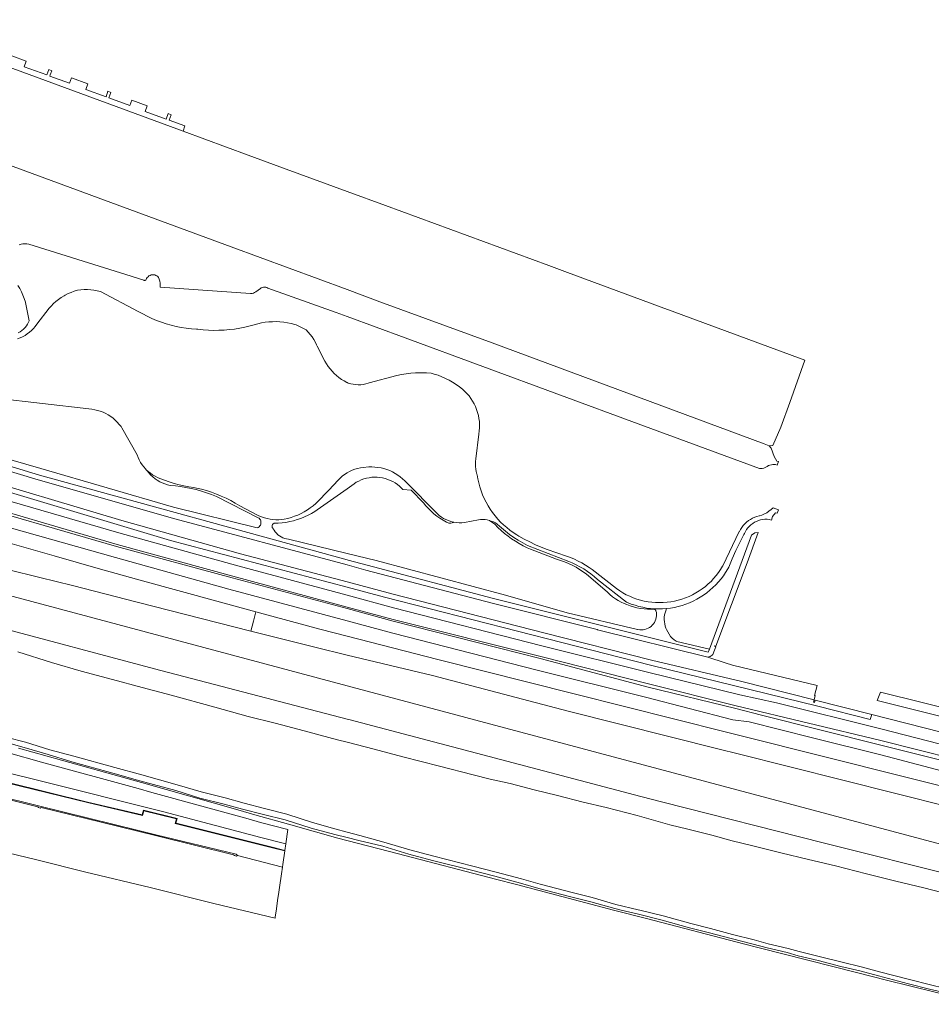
# Model space of a CAD drawing. Header units: metres. Extents: x 125158 to 132124, y 450612 to 454469.
# Tile 172 of 173: x 130869 to 131233, y 453762 to 454156. Entities that reach past the tile are written whole.
import ezdxf

# ---------------------------------------------------------------- set-up
doc = ezdxf.new("R2010")
doc.units = ezdxf.units.M
doc.linetypes.add('IE-TERREINAFSCHEIDING', pattern=[10, 8, -2])
for name, color, linetype, lineweight in [('B-XX-GR-BEPLANTING_CULTUUR_BOSPLANTSOEN-GV', 8, 'Continuous', 18), ('B-XX-IE-TERREINAFSCHEIDING-G', 8, 'IE-TERREINAFSCHEIDING', 18), ('B-XX-IE-TERREINAFSCHEIDING-GV', 8, 'Continuous', 18), ('B-XX-OG-TERREIN_CULTUURSCHEIDING-GV', 8, 'Continuous', 18), ('B-XX-OG-WATER-GV', 8, 'Continuous', 18), ('B-XX-OG-WATER_SLOOT-GV', 8, 'Continuous', 18), ('B-XX-OG-WEG-GV', 8, 'Continuous', 18)]:
    doc.layers.add(name, color=color, linetype=linetype, lineweight=lineweight)

msp = doc.modelspace()

# ---------------------------------------------------------------- linework, layer by layer
at = {"layer": 'B-XX-GR-BEPLANTING_CULTUUR_BOSPLANTSOEN-GV'}
msp.add_lwpolyline([(130826.57, 453991.24), (130877.81, 453976.44), (130930.67, 453960.96), (130964.17, 453952.69), (130964.55, 453952.88), (130964.9, 453953.13), (130965.18, 453953.45), (130965.41, 453953.81), (130965.57, 453954.21), (130965.64, 453954.63), (130965.64, 453955.05), (130965.56, 453955.47), (130965.4, 453955.87), (130965.18, 453956.23), (130964.88, 453956.54), (130964.81, 453956.6), (130947.9, 453965.23), (130945.93, 453966.02), (130943.92, 453966.74), (130941.89, 453967.39), (130939.84, 453967.96), (130937.77, 453968.45), (130935.68, 453968.86), (130933.57, 453969.19), (130931.46, 453969.45), (130929.41, 453969.61), (130928.33, 453969.89), (130927.27, 453970.23), (130926.23, 453970.66), (130925.23, 453971.15), (130924.27, 453971.72), (130923.35, 453972.35), (130922.48, 453973.05), (130921.65, 453973.8), (130920.89, 453974.62), (130920.19, 453975.49), (130919.88, 453975.9), (130919.57, 453976.23), (130918.84, 453977.05), (130918.18, 453977.93), (130917.58, 453978.85), (130917.05, 453979.82), (130916.59, 453980.82), (130916.2, 453981.85), (130910.13, 453992.61), (130909.78, 453993.13), (130909.07, 453994.05), (130908.3, 453994.93), (130907.47, 453995.74), (130906.59, 453996.5), (130905.65, 453997.19), (130904.67, 453997.82), (130903.65, 453998.38), (130902.6, 453998.87), (130901.51, 453999.29), (130900.4, 453999.63), (130899.27, 453999.89), (130898.12, 454000.07), (130896.96, 454000.18), (130859.85, 454004.46)], dxfattribs=at)
at = {"layer": 'B-XX-IE-TERREINAFSCHEIDING-G'}
msp.add_lwpolyline([(130975.13, 453823.79), (130970.56, 453824.9), (130931.77, 453834.64), (130931.52, 453834.7), (130932.01, 453836.55), (130918.83, 453839.83), (130918.32, 453837.93), (130896.37, 453843.12), (130864.22, 453851), (130832.65, 453858.8), (130801.66, 453866.31), (130762.95, 453875.75), (130724.09, 453885.19), (130716.5, 453887.03), (130677.63, 453896.5), (130657.86, 453901.32)], dxfattribs=at)
at = {"layer": 'B-XX-IE-TERREINAFSCHEIDING-GV'}
msp.add_lwpolyline([(130864.19, 453850.91), (130896.35, 453843.02), (130918.39, 453837.81), (130918.9, 453839.71), (130931.89, 453836.47), (130931.4, 453834.62), (130970.2, 453824.89), (130975.11, 453823.69), (130975.14, 453823.89), (130970.59, 453824.99), (130931.79, 453834.73), (130931.65, 453834.77), (130932.13, 453836.62), (130918.76, 453839.95), (130918.24, 453838.05), (130896.39, 453843.21), (130864.24, 453851.1)], dxfattribs=at)
at = {"layer": 'B-XX-OG-TERREIN_CULTUURSCHEIDING-GV'}
for points in [[(130841.32, 454106.36), (130953.8, 454064.95), (131000, 454047.85), (131013.04, 454043.02), (131058, 454026.58), (131166.49, 453986.26), (131168.56, 453985.46), (131169.97, 453985.61), (131173.2, 453992.93), (131176.82, 454002.77), (131182.83, 454019.65), (131128.34, 454039.75), (131127.97, 454039.89), (131088.04, 454054.65), (131080.51, 454057.44), (131015.42, 454081.42), (131000, 454087.1), (130975.77, 454096.02), (130960.59, 454101.6), (130934.56, 454111.2), (130893.78, 454126.23), (130813.59, 454155.66)], [(130859.85, 454004.46), (130896.96, 454000.18), (130898.12, 454000.07), (130899.27, 453999.89), (130900.4, 453999.63), (130901.51, 453999.29), (130902.6, 453998.87), (130903.65, 453998.38), (130904.67, 453997.82), (130905.65, 453997.19), (130906.59, 453996.5), (130907.47, 453995.74), (130908.3, 453994.93), (130909.07, 453994.05), (130909.78, 453993.13), (130910.13, 453992.61), (130916.2, 453981.85), (130916.59, 453980.82), (130917.05, 453979.82), (130917.58, 453978.85), (130918.18, 453977.93), (130918.84, 453977.05), (130919.57, 453976.23), (130919.88, 453975.9), (130920.65, 453975.2), (130921.5, 453974.51), (130922.4, 453973.88), (130923.35, 453973.32), (130924.34, 453972.84), (130925.25, 453972.44), (130927.13, 453971.7), (130929.04, 453971.03), (130930.97, 453970.43), (130932.93, 453969.92), (130934.9, 453969.48), (130936.89, 453969.12), (130938.89, 453968.84), (130939.9, 453968.62), (130941.93, 453968.14), (130943.93, 453967.57), (130945.92, 453966.92), (130947.88, 453966.21), (130949.8, 453965.41), (130951.7, 453964.55), (130953.56, 453963.61), (130955.38, 453962.6), (130957.17, 453961.52), (130964.05, 453957.96), (130964.84, 453957.56), (130965.91, 453957.1), (130967.01, 453956.71), (130968.14, 453956.4), (130969.28, 453956.16), (130970.44, 453956.01), (130971.6, 453955.93), (130972.77, 453955.93), (130973.94, 453956.01), (130974.92, 453956.18), (130976.32, 453956.47), (130977.7, 453956.85), (130979.05, 453957.31), (130980.38, 453957.83), (130981.68, 453958.44), (130982.93, 453959.11), (130984.16, 453959.85), (130985.33, 453960.66), (130986.46, 453961.54), (130987.54, 453962.47), (130988.57, 453963.47), (130995.42, 453970.61), (130995.67, 453970.92), (130996.43, 453971.79), (130997.24, 453972.59), (130998.11, 453973.34), (130999.03, 453974.03), (131000, 453974.65), (131000.99, 453975.2), (131002.04, 453975.68), (131003.11, 453976.08), (131004.21, 453976.41), (131005.33, 453976.67), (131006.47, 453976.84), (131008.71, 453977.03), (131009.93, 453977.06), (131011.15, 453977.01), (131012.37, 453976.87), (131013.57, 453976.66), (131014.76, 453976.37), (131015.93, 453976), (131017.07, 453975.55), (131018.18, 453975.04), (131019.25, 453974.45), (131020.28, 453973.79), (131021.26, 453973.07), (131022.2, 453972.28), (131023.08, 453971.44), (131036.36, 453958.01), (131036.81, 453957.65), (131037.67, 453957.03), (131038.57, 453956.48), (131039.51, 453956.01), (131040.49, 453955.6), (131041.49, 453955.28), (131042.52, 453955.02), (131042.67, 453954.99), (131043.72, 453954.83), (131044.77, 453954.74), (131045.83, 453954.73), (131046.88, 453954.81), (131052.55, 453955.89), (131053.3, 453955.98), (131054.2, 453956.02), (131055.1, 453955.98), (131055.99, 453955.86), (131056.87, 453955.66), (131057.59, 453955.43), (131058.42, 453955.09), (131059.23, 453954.67), (131059.99, 453954.19), (131060.11, 453954.08), (131061.66, 453952.7), (131063.27, 453951.37), (131064.93, 453950.11), (131066.64, 453948.91), (131068.39, 453947.78), (131070.18, 453946.71), (131072.02, 453945.72), (131088.54, 453939.3), (131089.91, 453938.72), (131091.48, 453937.98), (131093.01, 453937.17), (131094.5, 453936.28), (131095.95, 453935.33), (131097.36, 453934.32), (131098.71, 453933.24), (131100.02, 453932.09), (131111.59, 453923.06), (131112, 453922.88), (131113.48, 453922.29), (131114.98, 453921.77), (131116.51, 453921.33), (131118.06, 453920.97), (131119.63, 453920.69), (131121.2, 453920.48), (131122.79, 453920.36), (131124.38, 453920.31), (131125.97, 453920.35), (131127.56, 453920.46), (131129.14, 453920.66), (131130.7, 453920.93), (131132.26, 453921.28), (131133.79, 453921.71), (131135.3, 453922.22), (131136.78, 453922.79), (131138.23, 453923.45), (131139.64, 453924.18), (131141.02, 453924.97), (131142.36, 453925.84), (131143.65, 453926.77), (131144.89, 453927.76), (131146.08, 453928.82), (131147.22, 453929.93), (131148.3, 453931.1), (131149.31, 453932.33), (131150.27, 453933.6), (131151.16, 453934.92), (131151.98, 453936.28), (131152.4, 453937.03), (131153.81, 453940.34), (131155.29, 453943.62), (131156.85, 453946.86), (131158.47, 453950.06), (131158.7, 453950.5), (131159.08, 453951.27), (131159.54, 453952.01), (131160.05, 453952.71), (131160.64, 453953.35), (131161.27, 453953.93), (131161.96, 453954.46), (131162.7, 453954.92), (131163.47, 453955.3), (131164.27, 453955.62), (131165.11, 453955.86), (131165.96, 453956.02), (131166.82, 453956.11), (131167.68, 453956.11), (131168.55, 453956.03), (131168.57, 453956.03), (131169.52, 453955.84), (131169.93, 453957.22), (131171.09, 453958.77), (131171.68, 453958.53), (131172.29, 453959.89), (131170.12, 453960.67), (131169.32, 453959.97), (131168.46, 453959.33), (131167.57, 453958.76), (131166.62, 453958.25), (131165.65, 453957.82), (131164.64, 453957.46), (131164.58, 453957.44), (131163.66, 453957.22), (131162.76, 453956.92), (131161.89, 453956.54), (131161.05, 453956.1), (131160.26, 453955.58), (131159.51, 453955), (131158.81, 453954.36), (131158.17, 453953.66), (131157.59, 453952.91), (131157.08, 453952.11), (131156.63, 453951.28), (131156.62, 453951.25), (131150.04, 453937.53), (131149.95, 453937.38), (131149.16, 453936.07), (131148.29, 453934.82), (131147.37, 453933.61), (131146.38, 453932.45), (131145.33, 453931.34), (131144.22, 453930.29), (131143.06, 453929.3), (131141.85, 453928.37), (131140.59, 453927.51), (131139.29, 453926.71), (131137.95, 453925.99), (131136.58, 453925.33), (131135.17, 453924.75), (131133.73, 453924.24), (131132.27, 453923.81), (131130.78, 453923.45), (131129.28, 453923.18), (131127.77, 453922.98), (131126.25, 453922.86), (131124.73, 453922.83), (131123.2, 453922.87), (131121.68, 453922.99), (131120.17, 453923.19), (131118.67, 453923.47), (131117.19, 453923.83), (131115.73, 453924.27), (131114.29, 453924.78), (131112.89, 453925.36), (131111.51, 453926.02), (131110.17, 453926.76), (131108.87, 453927.55), (131107.62, 453928.42), (131097.84, 453936.03), (131096.67, 453936.87), (131095.25, 453937.8), (131093.8, 453938.67), (131092.3, 453939.46), (131090.77, 453940.18), (131089.2, 453940.84), (131087.61, 453941.41), (131079.87, 453944.05), (131077.53, 453944.99), (131075.25, 453945.98), (131073, 453947.06), (131070.79, 453948.2), (131068.61, 453949.41), (131067.77, 453949.92), (131066.38, 453950.81), (131065.05, 453951.77), (131063.76, 453952.8), (131062.52, 453953.88), (131061.34, 453955.03), (131060.21, 453956.23), (131059.15, 453957.48), (131058.14, 453958.79), (131057.2, 453960.14), (131056.33, 453961.53), (131055.52, 453962.97), (131054.79, 453964.45), (131054.13, 453965.95), (131053.54, 453967.49), (131053.03, 453969.06), (131052.6, 453970.64), (131052.24, 453972.25), (131051.96, 453973.87), (131051.86, 453974.19), (131051.6, 453975.17), (131051.42, 453976.17), (131051.32, 453977.18), (131051.3, 453978.2), (131051.36, 453979.21), (131051.49, 453980.22), (131052.64, 453990.06), (131052.66, 453990.16), (131052.82, 453991.39), (131052.91, 453992.63), (131052.91, 453993.88), (131052.83, 453995.12), (131052.68, 453996.36), (131052.44, 453997.58), (131052.13, 453998.79), (131051.74, 453999.97), (131051.28, 454001.13), (131050.74, 454002.25), (131050.13, 454003.34), (131049.45, 454004.38), (131048.71, 454005.38), (131047.9, 454006.33), (131047.04, 454007.23), (131046.12, 454008.07), (131044.85, 454009.07), (131043.53, 454010), (131042.17, 454010.87), (131040.76, 454011.67), (131039.32, 454012.4), (131037.84, 454013.05), (131036.34, 454013.64), (131034.8, 454014.14), (131033.61, 454014.48), (131031.72, 454014.61), (131029.84, 454014.66), (131027.95, 454014.63), (131027.51, 454014.61), (131027.31, 454014.6), (131025.43, 454014.47), (131023.56, 454014.25), (131021.7, 454013.95), (131019.85, 454013.58), (131008.82, 454010.6), (131008.41, 454010.46), (131007.45, 454010.19), (131006.46, 454010), (131005.46, 454009.89), (131004.45, 454009.85), (131003.45, 454009.9), (131002.45, 454010.03), (131001.47, 454010.23), (131000.5, 454010.52), (131000, 454010.75), (130999.9, 454010.8), (130998.8, 454011.37), (130997.75, 454012.02), (130996.74, 454012.73), (130995.77, 454013.5), (130994.86, 454014.34), (130994.01, 454015.23), (130993.21, 454016.18), (130992.48, 454017.17), (130991.81, 454018.22), (130991.21, 454019.3), (130988.08, 454025.29), (130987.84, 454025.85), (130987.3, 454026.94), (130986.7, 454027.99), (130986.03, 454029), (130985.29, 454029.97), (130984.5, 454030.88), (130983.64, 454031.73), (130979.69, 454033.75), (130979.12, 454033.93), (130977.68, 454034.31), (130976.21, 454034.62), (130974.73, 454034.84), (130973.24, 454034.99), (130971.75, 454035.06), (130970.25, 454035.05), (130968.76, 454034.96), (130967.27, 454034.79), (130965.8, 454034.54), (130964.34, 454034.21), (130962.9, 454033.8), (130961.27, 454033.35), (130959.24, 454032.86), (130957.18, 454032.45), (130955.11, 454032.12), (130953.04, 454031.87), (130950.95, 454031.7), (130948.85, 454031.6), (130946.76, 454031.59), (130944.67, 454031.66), (130942.58, 454031.8), (130940.49, 454032.03), (130939.89, 454032.06), (130937.86, 454032.22), (130935.83, 454032.47), (130933.81, 454032.79), (130931.81, 454033.19), (130929.82, 454033.67), (130927.86, 454034.23), (130925.92, 454034.86), (130924, 454035.57), (130922.11, 454036.36), (130920.26, 454037.22), (130918.44, 454038.14), (130916.66, 454039.14), (130901.53, 454047.09), (130900.26, 454047.4), (130898.96, 454047.63), (130897.66, 454047.78), (130896.35, 454047.85), (130895.03, 454047.84), (130893.72, 454047.76), (130892.42, 454047.59), (130892.37, 454047.58), (130891.1, 454047.21), (130889.87, 454046.76), (130888.66, 454046.24), (130887.48, 454045.65), (130887.03, 454045.4), (130885.91, 454044.71), (130884.83, 454043.95), (130883.8, 454043.13), (130882.83, 454042.25), (130881.91, 454041.31), (130881.15, 454040.45), (130876.14, 454034), (130875.5, 454033.12), (130874.8, 454032.29), (130874.04, 454031.52), (130873.23, 454030.8), (130872.36, 454030.15), (130871.45, 454029.56), (130870.5, 454029.03), (130869.51, 454028.58), (130868.49, 454028.21)], [(130826.89, 453989), (130877.25, 453973.74), (131000, 453939.94), (131000.52, 453939.8), (131008.08, 453937.77), (131058.48, 453924.51), (131144.25, 453903.12), (131144.71, 453904.28), (131131.72, 453907.28), (131131.36, 453907.5), (131130.57, 453908.03), (131129.83, 453908.62), (131129.14, 453909.28), (131127.54, 453912.11), (131127.33, 453912.61), (131127.04, 453913.46), (131126.83, 453914.33), (131126.7, 453915.22), (131126.64, 453916.11), (131126.67, 453917.01), (131126.77, 453917.9), (131126.96, 453918.77), (131127.22, 453919.63), (131127.56, 453920.46), (131125.97, 453920.35), (131124.38, 453920.31), (131122.79, 453920.36), (131121.2, 453920.48), (131119.63, 453920.69), (131118.06, 453920.97), (131116.51, 453921.33), (131114.98, 453921.77), (131113.48, 453922.29), (131112, 453922.88), (131111.59, 453923.06), (131100.02, 453932.09), (131098.71, 453933.24), (131097.36, 453934.32), (131095.95, 453935.33), (131094.5, 453936.28), (131093.01, 453937.17), (131091.48, 453937.98), (131089.91, 453938.72), (131088.54, 453939.3), (131072.02, 453945.72), (131070.18, 453946.71), (131068.39, 453947.78), (131066.64, 453948.91), (131064.93, 453950.11), (131063.27, 453951.37), (131061.66, 453952.7), (131060.11, 453954.08), (131059.99, 453954.19), (131059.23, 453954.67), (131058.42, 453955.09), (131057.59, 453955.43), (131056.87, 453955.66), (131059.01, 453954.18), (131060.25, 453952.89), (131061.54, 453951.66), (131062.89, 453950.48), (131064.28, 453949.36), (131065.73, 453948.31), (131067.22, 453947.33), (131068.75, 453946.41), (131070.33, 453945.56), (131071.94, 453944.79), (131073.25, 453944.22), (131083.65, 453940.2), (131085.27, 453939.69), (131086.85, 453939.11), (131088.41, 453938.46), (131089.94, 453937.74), (131091.43, 453936.94), (131092.88, 453936.07), (131094.29, 453935.14), (131095.55, 453934.21), (131102.99, 453927.93), (131103.94, 453926.96), (131104.96, 453926.05), (131106.02, 453925.2), (131107.13, 453924.41), (131108.29, 453923.7), (131109.48, 453923.05), (131110.71, 453922.47), (131111.65, 453922.09), (131112.99, 453921.58), (131114.36, 453921.15), (131115.75, 453920.8), (131117.15, 453920.53), (131118.57, 453920.33), (131120, 453920.21), (131121.43, 453920.18), (131122.53, 453920.2), (131122.79, 453920.16), (131123.03, 453920.05), (131123.22, 453919.87), (131123.35, 453919.64), (131123.35, 453919.62), (131123.5, 453918.95), (131123.57, 453918.26), (131123.56, 453917.56), (131123.46, 453916.87), (131123.3, 453916.2), (131123.05, 453915.55), (131122.73, 453914.93), (131122.34, 453914.35), (131121.89, 453913.83), (131121.38, 453913.35), (131120.82, 453912.94), (131120.22, 453912.6), (131119.58, 453912.33), (131118.91, 453912.13), (131118.23, 453912.01), (131117.53, 453911.97), (131116.84, 453912.01), (131116.16, 453912.13), (131116, 453912.17), (131087.94, 453918.82), (131063.34, 453925.79), (131011.63, 453939.63), (131000, 453942.47), (130976.65, 453948.17), (130975.88, 453948.29), (130975.12, 453948.48), (130974.38, 453948.75), (130973.68, 453949.09), (130973.02, 453949.5), (130972.4, 453949.98), (130971.83, 453950.52), (130971.32, 453951.11), (130970.88, 453951.76), (130970.55, 453952.33), (130970.32, 453952.55), (130970.16, 453952.82), (130970.07, 453953.12), (130970.06, 453953.44), (130970.12, 453953.75), (130970.26, 453954.03), (130970.47, 453954.27), (130970.73, 453954.44), (130970.97, 453954.53), (130972.52, 453954.58), (130974.07, 453954.7), (130975.61, 453954.9), (130977.13, 453955.18), (130978.64, 453955.54), (130980.13, 453955.98), (130981.6, 453956.49), (130983.04, 453957.08), (130984.44, 453957.74), (130985.81, 453958.48), (130987.14, 453959.28), (130988.08, 453959.91), (131000, 453968.33), (131002.79, 453970.3), (131003.7, 453970.89), (131004.66, 453971.41), (131005.65, 453971.86), (131006.67, 453972.23), (131007.72, 453972.53), (131008.78, 453972.75), (131009.86, 453972.89), (131010.95, 453972.95), (131012.04, 453972.93), (131013.12, 453972.83), (131014.19, 453972.66), (131015.25, 453972.4), (131016.29, 453972.07), (131017.29, 453971.66), (131018.27, 453971.18), (131019.21, 453970.62), (131020.1, 453970.01), (131020.95, 453969.32), (131021.74, 453968.58), (131022.24, 453968.05), (131025.63, 453967.81), (131030.48, 453962.68), (131031.44, 453961.51), (131032.47, 453960.4), (131033.55, 453959.34), (131034.69, 453958.35), (131035.88, 453957.41), (131037.12, 453956.54), (131038.4, 453955.73), (131039.73, 453955), (131040.59, 453954.56), (131041.04, 453954.53), (131041.49, 453954.58), (131041.93, 453954.7), (131042.33, 453954.9), (131042.52, 453955.02), (131041.49, 453955.28), (131040.49, 453955.6), (131039.51, 453956.01), (131038.57, 453956.48), (131037.67, 453957.03), (131036.81, 453957.65), (131036.36, 453958.01), (131023.08, 453971.44), (131022.2, 453972.28), (131021.26, 453973.07), (131020.28, 453973.79), (131019.25, 453974.45), (131018.18, 453975.04), (131017.07, 453975.55), (131015.93, 453976), (131014.76, 453976.37), (131013.57, 453976.66), (131012.37, 453976.87), (131011.15, 453977.01), (131009.93, 453977.06), (131008.71, 453977.03), (131006.47, 453976.84), (131005.33, 453976.67), (131004.21, 453976.41), (131003.11, 453976.08), (131002.04, 453975.68), (131000.99, 453975.2), (131000, 453974.65), (130999.03, 453974.03), (130998.11, 453973.34), (130997.24, 453972.59), (130996.43, 453971.79), (130995.67, 453970.92), (130995.42, 453970.61), (130988.57, 453963.47), (130987.54, 453962.47), (130986.46, 453961.54), (130985.33, 453960.66), (130984.16, 453959.85), (130982.93, 453959.11), (130981.68, 453958.44), (130980.38, 453957.83), (130979.05, 453957.31), (130977.7, 453956.85), (130976.32, 453956.47), (130974.92, 453956.18), (130973.94, 453956.01), (130972.77, 453955.93), (130971.6, 453955.93), (130970.44, 453956.01), (130969.28, 453956.16), (130968.14, 453956.4), (130967.01, 453956.71), (130965.91, 453957.1), (130964.84, 453957.56), (130964.05, 453957.96), (130957.17, 453961.52), (130955.38, 453962.6), (130953.56, 453963.61), (130951.7, 453964.55), (130949.8, 453965.41), (130947.88, 453966.21), (130945.92, 453966.92), (130943.93, 453967.57), (130941.93, 453968.14), (130939.9, 453968.62), (130938.89, 453968.84), (130936.89, 453969.12), (130934.9, 453969.48), (130932.93, 453969.92), (130930.97, 453970.43), (130929.04, 453971.03), (130927.13, 453971.7), (130925.25, 453972.44), (130924.34, 453972.84), (130923.35, 453973.32), (130922.4, 453973.88), (130921.5, 453974.51), (130920.65, 453975.2), (130919.88, 453975.9), (130920.19, 453975.49), (130920.89, 453974.62), (130921.65, 453973.8), (130922.48, 453973.05), (130923.35, 453972.35), (130924.27, 453971.72), (130925.23, 453971.15), (130926.23, 453970.66), (130927.27, 453970.23), (130928.33, 453969.89), (130929.41, 453969.61), (130931.46, 453969.45), (130933.57, 453969.19), (130935.68, 453968.86), (130937.77, 453968.45), (130939.84, 453967.96), (130941.89, 453967.39), (130943.92, 453966.74), (130945.93, 453966.02), (130947.9, 453965.23), (130964.81, 453956.6), (130964.88, 453956.54), (130965.18, 453956.23), (130965.4, 453955.87), (130965.56, 453955.47), (130965.64, 453955.05), (130965.64, 453954.63), (130965.57, 453954.21), (130965.41, 453953.81), (130965.18, 453953.45), (130964.9, 453953.13), (130964.55, 453952.88), (130964.17, 453952.69), (130930.67, 453960.96), (130877.81, 453976.44), (130826.57, 453991.24)], [(131437.29, 453820.09), (131209.57, 453878.1), (131208.85, 453876.21), (131187.99, 453881.53), (131121.1, 453897.89), (131014.9, 453925.06), (131000, 453929.01), (130929.54, 453947.67), (130844.29, 453973.18)], [(131250.33, 453862.84), (131213.1, 453872.38), (131171.43, 453882.88), (131156.81, 453886.03), (131120.53, 453894.87), (131077.73, 453905.65), (131018.55, 453920.81), (131000, 453925.79), (130956.42, 453937.48), (130908.93, 453950.78), (130843.34, 453969.76)], [(130843.34, 453969.76), (130908.93, 453950.78), (130956.42, 453937.48), (131000, 453925.79), (131018.55, 453920.81), (131077.73, 453905.65), (131120.53, 453894.87), (131156.81, 453886.03), (131171.43, 453882.88), (131213.1, 453872.38), (131250.33, 453862.84)], [(131335.68, 453800), (131000, 453889.67), (130715.74, 453965.61)], [(130715.74, 453965.61), (131000, 453889.67), (131335.68, 453800)], [(131282.13, 453848.64), (131213.1, 453865.85), (131165.45, 453877.94), (131155.27, 453880.6), (131120.27, 453889.14), (131077.18, 453900.51), (131018.49, 453915.47), (131000, 453920.43), (130954.13, 453932.75), (130908, 453945.3), (130840.95, 453964.64)], [(130840.95, 453964.64), (130908, 453945.3), (130954.13, 453932.75), (131000, 453920.43), (131018.49, 453915.47), (131077.18, 453900.51), (131120.27, 453889.14), (131155.27, 453880.6), (131165.45, 453877.94), (131213.1, 453865.85), (131282.13, 453848.64)], [(130841.18, 453965.73), (130908.23, 453946.1), (130954.36, 453933.44), (131000, 453921.08), (131018.44, 453916.08), (131077.39, 453901.31), (131120.38, 453890.37), (131155.43, 453881.68), (131213.1, 453867.78), (131272.2, 453852.92)], [(131272.2, 453852.92), (131213.1, 453867.78), (131155.43, 453881.68), (131120.38, 453890.37), (131077.39, 453901.31), (131018.44, 453916.08), (131000, 453921.08), (130954.36, 453933.44), (130908.23, 453946.1), (130841.18, 453965.73)], [(130839.08, 453960.16), (130907.63, 453940.89), (130952.8, 453928.21), (131000, 453915.57), (131018.23, 453910.7), (131075.88, 453895.82), (131119.21, 453885.09), (131153.98, 453876.05), (131160.62, 453875.26), (131185.89, 453868.78), (131213.1, 453862.1), (131242.39, 453854.38)], [(131242.39, 453854.38), (131213.1, 453862.1), (131185.89, 453868.78), (131160.62, 453875.26), (131153.98, 453876.05), (131119.21, 453885.09), (131075.88, 453895.82), (131018.23, 453910.7), (131000, 453915.57), (130952.8, 453928.21), (130907.63, 453940.89), (130839.08, 453960.16)], [(130865.4, 453946.6), (130883.04, 453941.51), (130900.71, 453936.5), (130918.4, 453931.56), (130963.61, 453919.21), (130989.2, 453912.21), (131000, 453909.43), (131036.27, 453900.11), (131090.64, 453886.44), (131150.96, 453871.21), (131157.37, 453869.6), (131351.33, 453820.85)], [(131282.55, 453830.6), (131155.58, 453862.59), (131149.16, 453864.21), (131088.34, 453879.44), (131034.19, 453893.72), (131000, 453901.92), (130987.14, 453905), (130961.65, 453911.46), (130916.23, 453922.97), (130903.3, 453926.35), (130890.36, 453929.65), (130877.4, 453932.88), (130864.42, 453936.03)], [(130858.14, 453913.67), (130923.09, 453896.36), (131000, 453876.3), (131000.77, 453876.1), (131117.28, 453845.42), (131126.05, 453843.2), (131190.09, 453826.95), (131244.26, 453813.3)], [(131244.08, 453805.34), (131230.28, 453808.95), (131219.16, 453811.59), (131207.41, 453814.54), (131195, 453817.67), (131184.2, 453820.2), (131173.23, 453822.94), (131161.54, 453825.79), (131153.76, 453827.71), (131145.66, 453829.97), (131136.07, 453832.32), (131128.91, 453834.04), (131115.86, 453837.77), (131103.5, 453841.03), (131094.24, 453843.19), (131084.02, 453845.79), (131074.7, 453848.03), (131065.15, 453850.66), (131057.16, 453852.28), (131050.43, 453854.05), (131036.98, 453857.59), (131022.3, 453861.19), (131010.89, 453864.26), (131000, 453867.08), (130996.17, 453868.07), (130980.92, 453872.2), (130971.38, 453874.72), (130960.6, 453877.41), (130947.17, 453881.15), (130929.79, 453885.9), (130918.22, 453888.9), (130906.34, 453892.09), (130893.82, 453895.52), (130882.07, 453898.91), (130868.6, 453903.2)], [(131246.84, 453878.66), (131213.01, 453887.13), (131211.72, 453883.74), (131391.45, 453838.79)], [(130864.33, 453868.96), (130871.65, 453867.06), (130881.31, 453864.11), (130890.88, 453861.47), (130907.33, 453856.94), (130918.03, 453854.08), (130932.23, 453850.01), (130941.81, 453847.25), (130951.34, 453844.82), (130958.98, 453842.73), (130967.03, 453840.56), (130975.96, 453838.32), (130986.28, 453834.96), (130995.08, 453832.52), (131000, 453831.2), (131005.08, 453829.83), (131014.72, 453827.23), (131025.12, 453824.11), (131034.6, 453821.58), (131050.18, 453817.64), (131059.5, 453815.2), (131069.71, 453812.48), (131077.1, 453810.34), (131089.83, 453807.07), (131097.82, 453805.07), (131107.34, 453802.3), (131116.22, 453800.17), (131116.92, 453800), (131126.26, 453797.69), (131137.22, 453794.65), (131145.17, 453792.68), (131153.85, 453790.36), (131162.52, 453788.11), (131168.19, 453786.61), (131176.14, 453784.72), (131180.56, 453783.5), (131188.55, 453781.53), (131197.63, 453779.24), (131205.22, 453777.39), (131212.63, 453775.39), (131224.62, 453772.29), (131232.93, 453770.16), (131243.92, 453767.59)], [(130859.07, 453856.21), (130882.22, 453850.45), (130921.03, 453840.77), (130926.93, 453839.22), (130965.6, 453829.02), (130975.52, 453826.57), (130976.32, 453832.2), (130965.51, 453835.08), (130960.6, 453836.43), (130922.04, 453847.07), (130916.6, 453848.55), (130878.01, 453859.06), (130851.58, 453866.64)], [(131243.5, 453765.9), (131232.51, 453768.48), (131224.19, 453770.62), (131212.19, 453773.72), (131204.79, 453775.72), (131197.21, 453777.57), (131188.13, 453779.85), (131180.12, 453781.82), (131175.71, 453783.05), (131167.77, 453784.93), (131162.09, 453786.44), (131153.41, 453788.68), (131144.74, 453791.01), (131136.78, 453792.98), (131125.82, 453796.02), (131115.81, 453798.49), (131109.51, 453800), (131106.9, 453800.63), (131097.37, 453803.39), (131089.4, 453805.4), (131076.64, 453808.67), (131069.24, 453810.81), (131059.06, 453813.53), (131049.75, 453815.97), (131034.17, 453819.91), (131024.65, 453822.44), (131014.24, 453825.57), (131004.67, 453827.88), (131000, 453829.05), (130995.08, 453830.29), (130985.74, 453832.82), (130975.36, 453836.09), (130966.68, 453838.28), (130958.29, 453840.41), (130950.98, 453842.3), (130941.24, 453844.74), (130931.6, 453847.86), (130917.33, 453851.65), (130906.56, 453854.67), (130890.18, 453859.2), (130880.71, 453862.12), (130871.14, 453864.95), (130864.02, 453866.95)], [(130868.89, 453864.7), (130886, 453859.88), (130917.97, 453850.94), (130956.45, 453840.02), (130963.19, 453838.11), (130976.62, 453834.32), (130996.39, 453828.74), (131020.61, 453822.46), (131059.33, 453812.4), (131067.73, 453810.2), (131106.42, 453800.03), (131119.56, 453796.62), (131158.28, 453786.59), (131164.6, 453784.99), (131203.37, 453775.12), (131215.4, 453772.11), (131254.21, 453762.41)], [(130864.24, 453851.1), (130896.39, 453843.21), (130918.24, 453838.05), (130918.76, 453839.95), (130932.13, 453836.62), (130931.65, 453834.77), (130931.79, 453834.73), (130970.59, 453824.99), (130975.14, 453823.89), (130975.52, 453826.57), (130965.6, 453829.02), (130926.93, 453839.22), (130921.03, 453840.77), (130882.22, 453850.45), (130859.07, 453856.21)]]:
    msp.add_lwpolyline(points, dxfattribs=at)
at = {"layer": 'B-XX-OG-WATER-GV'}
for points in [[(130869.09, 454065.78), (130869.85, 454065.97), (130870.63, 454066.09), (130871.41, 454066.12), (130872.19, 454066.08), (130872.96, 454065.95), (130911.64, 454053.86), (130918.92, 454051.58), (130918.99, 454051.55), (130919.23, 454051.52), (130919.46, 454051.57), (130919.67, 454051.69), (130919.83, 454051.87), (130919.93, 454052.1), (130920, 454052.25), (130920.25, 454052.65), (130920.57, 454053.01), (130920.93, 454053.31), (130921.35, 454053.54), (130921.8, 454053.7), (130922.27, 454053.78), (130922.74, 454053.78), (130923.21, 454053.71), (130923.66, 454053.55), (130924.08, 454053.32), (130924.45, 454053.03), (130924.77, 454052.68), (130925.02, 454052.01), (130925.23, 454051.24), (130925.35, 454050.45), (130925.4, 454049.65), (130925.38, 454048.84), (130961.52, 454046.28), (130962.07, 454046.35), (130962.6, 454046.49), (130963.11, 454046.71), (130963.57, 454047), (130965.41, 454048.36), (130965.76, 454048.58), (130966.18, 454048.75), (130966.63, 454048.85), (130967.09, 454048.86), (130967.54, 454048.8), (130967.97, 454048.66), (130968.38, 454048.45), (130995.65, 454038.75), (131000, 454037.14), (131023.17, 454028.56), (131116.21, 453994.21), (131164.64, 453976.45), (131165.23, 453976.42), (131165.81, 453976.47), (131166.38, 453976.59), (131166.93, 453976.79), (131167.45, 453977.07), (131167.75, 453977.27), (131168.28, 453977.57), (131168.85, 453977.79), (131169.44, 453977.94), (131170.05, 453978.02), (131170.66, 453978.01), (131171.09, 453977.96), (131171.74, 453977.73), (131172.26, 453979.15), (131171.66, 453979.38), (131170.49, 453981.23), (131169.36, 453984.57), (131168.56, 453985.46), (131166.49, 453986.26), (131058, 454026.58), (131013.04, 454043.02), (131000, 454047.85), (130953.8, 454064.95), (130841.32, 454106.36)], [(130868.74, 454030.63), (130869.49, 454031.04), (130870.19, 454031.53), (130870.85, 454032.08), (130871.45, 454032.69), (130871.99, 454033.36), (130872.46, 454034.07), (130872.87, 454034.82), (130873.11, 454035.35), (130871.65, 454042.66), (130871.59, 454042.89), (130871.14, 454044.28), (130870.62, 454045.65), (130870.02, 454046.99), (130869.35, 454048.3), (130868.61, 454049.56)], [(130844.87, 453975.1), (130910.07, 453955.59), (130957.5, 453942.34), (131000, 453931.08), (131018.46, 453926.19), (131078.62, 453910.82), (131121.6, 453899.83), (131157.64, 453891.28), (131186.49, 453883.97), (131186.95, 453885.69), (131186.61, 453885.79), (131187.65, 453889.74), (131153.87, 453897.92), (131150.94, 453898.85), (131144.02, 453901.11), (131099.99, 453911.97), (131099.85, 453912.07), (131057.98, 453922.57), (131007.57, 453935.84), (131000, 453937.87), (130931.28, 453956.34), (130876.69, 453971.82), (130826.31, 453987.09)]]:
    msp.add_lwpolyline(points, dxfattribs=at)
at = {"layer": 'B-XX-OG-WATER_SLOOT-GV'}
for points in [[(130826.31, 453987.09), (130876.69, 453971.82), (130931.28, 453956.34), (131000, 453937.87), (131007.57, 453935.84), (131057.98, 453922.57), (131099.85, 453912.07), (131099.99, 453911.97), (131144.02, 453901.11), (131144.5, 453901.18), (131144.96, 453901.33), (131145.39, 453901.55), (131145.78, 453901.84), (131146.02, 453902.09), (131146.68, 453903.83), (131147.21, 453905.25), (131146.73, 453905.39), (131146.77, 453905.54), (131147.26, 453905.39), (131159.8, 453938.67), (131164.14, 453950.89), (131162.84, 453950.73), (131161.46, 453949.72), (131144.71, 453904.28), (131144.25, 453903.12), (131058.48, 453924.51), (131008.08, 453937.77), (131000.52, 453939.8), (131000, 453939.94), (130877.25, 453973.74), (130826.89, 453989)], [(130844.29, 453973.18), (130929.54, 453947.67), (131000, 453929.01), (131014.9, 453925.06), (131121.1, 453897.89), (131187.99, 453881.53), (131208.85, 453876.21), (131209.57, 453878.1), (131186.85, 453883.88), (131186.61, 453882.97), (131186.25, 453883.06), (131186.49, 453883.97), (131157.64, 453891.28), (131121.6, 453899.83), (131078.62, 453910.82), (131018.46, 453926.19), (131000, 453931.08), (130957.5, 453942.34), (130910.07, 453955.59), (130844.87, 453975.1)]]:
    msp.add_lwpolyline(points, dxfattribs=at)
at = {"layer": 'B-XX-OG-WEG-GV'}
for points in [[(130813.59, 454155.66), (130893.78, 454126.23), (130934.56, 454111.2), (130935.29, 454113.22), (130929, 454115.54), (130929.8, 454117.72), (130928.66, 454118.13), (130927.83, 454115.96), (130919.45, 454119.06), (130920.28, 454121.23), (130914.12, 454123.5), (130913.3, 454121.34), (130904.96, 454124.43), (130905.73, 454126.62), (130904.57, 454127.05), (130903.82, 454124.86), (130895.75, 454127.75), (130896.54, 454130.01), (130890.06, 454132.39), (130889.24, 454130.26), (130881.35, 454133.13), (130881.55, 454133.69), (130882.13, 454135.29), (130880.99, 454135.72), (130880.2, 454133.58), (130871.13, 454136.85), (130871.91, 454139.09), (130866.21, 454141.18)], [(130864.42, 453936.03), (130877.4, 453932.88), (130890.36, 453929.65), (130903.3, 453926.35), (130916.23, 453922.97), (130961.65, 453911.46), (130962.67, 453915.48), (130963.61, 453919.21), (130918.4, 453931.56), (130900.71, 453936.5), (130883.04, 453941.51), (130865.4, 453946.6)], [(130859.49, 453845.92), (130877.33, 453841.59), (130916.16, 453832.01), (130923.65, 453830.16), (130955.81, 453822.41), (130956.27, 453821.79), (130974.2, 453817.24), (130974.34, 453818.24), (130975.11, 453823.69), (130970.2, 453824.89), (130931.4, 453834.62), (130931.89, 453836.47), (130918.9, 453839.71), (130918.39, 453837.81), (130896.35, 453843.02), (130864.19, 453850.91)], [(130849.55, 453826.48), (130876.14, 453820.05), (130895.69, 453815.15), (130921.35, 453809.04), (130946.79, 453802.71), (130971.3, 453796.78), (130971.35, 453797.16), (130971.83, 453800.5), (130972.31, 453803.93), (130972.78, 453807.24), (130973.31, 453810.96), (130973.55, 453812.68), (130973.81, 453814.47), (130974.2, 453817.24), (130956.27, 453821.79), (130955.94, 453821.55), (130955.05, 453821.79), (130954.74, 453822.13), (130923.6, 453829.87), (130902.44, 453835.06), (130877.85, 453841.04), (130877.55, 453840.79), (130876.8, 453841.01), (130876.58, 453841.33), (130859.35, 453845.58)], [(130859.35, 453845.58), (130876.58, 453841.33), (130876.8, 453841.01), (130877.55, 453840.79), (130877.85, 453841.04), (130902.44, 453835.06), (130923.6, 453829.87), (130954.74, 453822.13), (130955.05, 453821.79), (130955.94, 453821.55), (130956.27, 453821.79), (130955.81, 453822.41), (130923.65, 453830.16), (130916.16, 453832.01), (130877.33, 453841.59), (130859.49, 453845.92)]]:
    msp.add_lwpolyline(points, dxfattribs=at)

doc.saveas('drawing.dxf')
